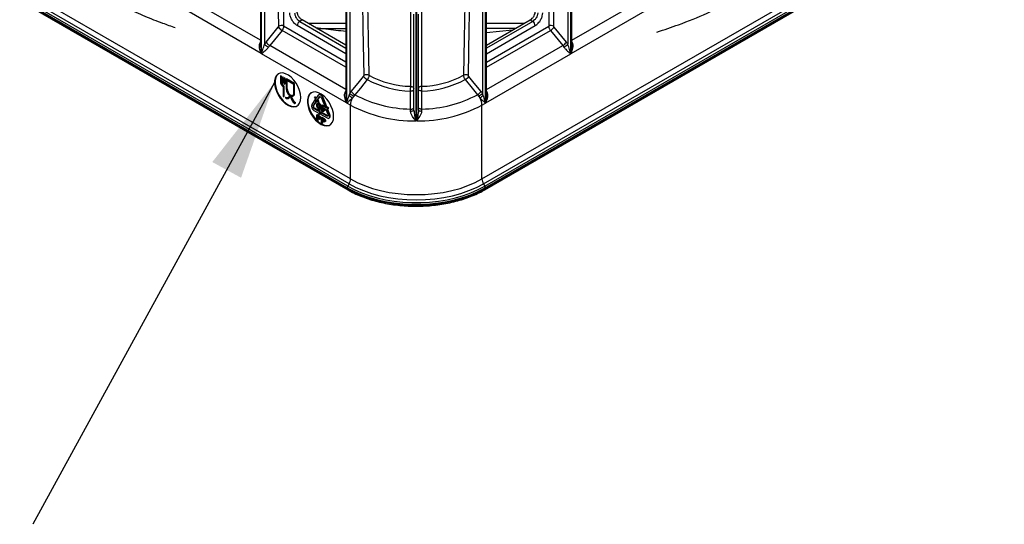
# Model space of a CAD drawing. Header units: millimetres. Extents: x 16 to 503, y 3 to 290.
# Tile 17 of 169: x 91 to 124, y 49 to 66. Entities that reach past the tile are written whole.
import ezdxf

# ---------------------------------------------------------------- set-up
doc = ezdxf.new("R2010")
doc.units = ezdxf.units.MM
doc.dimstyles.new('SLDDIMSTYLE0', dxfattribs={"dimtxt": 0.18, "dimasz": 3.302, "dimexe": 0, "dimexo": 0.0625, "dimgap": 0, "dimtad": 0, "dimtih": 1, "dimtoh": 1, "dimdec": 0, "dimrnd": 1e-09, "dimzin": 0, "dimdsep": 46, "dimtxsty": 'Standard', "dimsah": 1, "dimcen": 0.09, "dimadec": 0, "dimazin": 0, "dimtfac": 3.302, "dimtdec": 0, "dimtofl": 0, "dimtmove": 0, "dimatfit": 3, "dimfxl": 1, "dimfrac": 2, "dimtolj": 1, "dimtzin": 0, "dimarcsym": 0})

msp = doc.modelspace()

# ---------------------------------------------------------------- linework, layer by layer
at = {"color": 7, "linetype": 'Continuous', "lineweight": 25}
for p, q in [((101.93, 60.52), (84.742, 70.442)), ((101.978, 60.681), (84.789, 70.603)), ((106.329, 60.681), (123.517, 70.603)), ((106.377, 60.52), (123.565, 70.442)), ((101.869, 60.388), (84.681, 70.311)), ((101.869, 60.357), (84.681, 70.279)), ((101.885, 60.442), (84.697, 70.364)), ((84.697, 70.244), (101.885, 60.322)), ((106.422, 60.442), (123.61, 70.364)), ((106.422, 60.322), (123.61, 70.244)), ((106.438, 60.388), (123.626, 70.311)), ((106.438, 60.357), (123.626, 70.279)), ((99.003, 68.396), (99.003, 65.04)), ((99.024, 68.459), (99.024, 64.833)), ((99.035, 64.826), (99.035, 68.452)), ((99.133, 68.32), (99.133, 65.142)), ((99.602, 65.743), (99.559, 68.14)), ((108.705, 65.743), (108.748, 68.14)), ((109.174, 68.32), (109.174, 65.142)), ((109.271, 64.826), (109.271, 68.452)), ((109.283, 68.459), (109.283, 64.833)), ((109.303, 65.04), (109.303, 68.396)), ((99.723, 68.046), (99.764, 65.744)), ((108.584, 68.046), (108.542, 65.744)), ((99.003, 65.274), (96.479, 66.731)), ((101.826, 66.766), (101.826, 63.411)), ((101.847, 66.829), (101.847, 63.203)), ((101.858, 63.197), (101.858, 66.822)), ((101.956, 66.691), (101.956, 63.512)), ((106.351, 66.691), (106.351, 63.512)), ((106.448, 63.197), (106.448, 66.822)), ((106.46, 66.829), (106.46, 63.203)), ((106.48, 63.411), (106.48, 66.766)), ((109.303, 65.274), (111.827, 66.731)), ((99.024, 64.833), (96.212, 66.456)), ((104.145, 66.243), (104.145, 62.607)), ((104.161, 66.243), (104.161, 62.607)), ((109.283, 64.833), (112.094, 66.456)), ((100.376, 65.949), (100.296, 65.902)), ((100.296, 65.902), (101.826, 65.019)), ((101.826, 65.111), (100.376, 65.949)), ((104.076, 62.96), (104.076, 66.142)), ((104.23, 62.96), (104.23, 66.142)), ((106.48, 65.111), (107.931, 65.949)), ((108.011, 65.902), (106.48, 65.019)), ((107.931, 65.949), (108.011, 65.902)), ((99.181, 65.207), (99.588, 65.707)), ((99.71, 65.601), (99.302, 65.101)), ((101.826, 64.38), (99.71, 65.601)), ((101.826, 64.554), (99.764, 65.744)), ((101.826, 64.829), (100.214, 65.759)), ((101.826, 65.829), (100.584, 65.829)), ((100.861, 65.668), (101.826, 65.668)), ((107.723, 65.829), (106.48, 65.829)), ((106.48, 64.829), (108.092, 65.759)), ((106.48, 64.554), (108.542, 65.744)), ((107.445, 65.668), (106.48, 65.668)), ((107.337, 65.606), (106.48, 65.522)), ((106.48, 64.38), (108.597, 65.601)), ((108.597, 65.601), (109.004, 65.101)), ((109.126, 65.207), (108.719, 65.707)), ((98.993, 65.209), (99.003, 65.224)), ((98.993, 65.209), (99.003, 65.203)), ((109.314, 65.209), (109.303, 65.224)), ((109.314, 65.209), (109.303, 65.203)), ((101.826, 63.644), (99.302, 65.101)), ((106.48, 63.644), (109.004, 65.101)), ((101.847, 63.203), (99.035, 64.826)), ((106.46, 63.203), (109.271, 64.826)), ((99.657, 64.092), (99.673, 64.101)), ((99.657, 64.092), (99.657, 63.904)), ((99.674, 64.082), (99.657, 64.092)), ((99.691, 64.091), (99.673, 64.101)), ((99.674, 64.082), (99.691, 64.091)), ((99.674, 63.894), (99.674, 64.082)), ((99.674, 63.894), (99.691, 63.903)), ((99.691, 63.903), (99.691, 64.091)), ((99.719, 64.056), (99.735, 64.065)), ((99.719, 64.056), (99.719, 63.866)), ((99.737, 64.046), (99.719, 64.056)), ((99.753, 64.055), (99.735, 64.065)), ((99.737, 64.046), (99.753, 64.055)), ((99.737, 63.856), (99.737, 64.046)), ((99.753, 63.865), (99.753, 64.055)), ((99.777, 64.022), (99.794, 64.032)), ((99.777, 64.022), (99.777, 63.832)), ((99.795, 64.012), (99.777, 64.022)), ((99.811, 64.022), (99.794, 64.032)), ((99.795, 64.012), (99.811, 64.022)), ((99.795, 63.822), (99.795, 64.012)), ((99.811, 63.832), (99.811, 64.022)), ((99.846, 63.985), (99.862, 63.994)), ((99.846, 63.985), (99.846, 63.664)), ((100.112, 63.831), (99.846, 63.985)), ((100.128, 63.841), (99.862, 63.994)), ((99.863, 63.955), (100.094, 63.821)), ((99.863, 63.654), (99.863, 63.955)), ((99.879, 63.664), (99.879, 63.945)), ((99.719, 63.866), (99.737, 63.856)), ((99.737, 63.856), (99.753, 63.865)), ((99.746, 63.732), (99.746, 63.418)), ((99.763, 63.741), (99.779, 63.75)), ((99.763, 63.408), (99.763, 63.741)), ((99.777, 63.832), (99.795, 63.822)), ((99.779, 63.418), (99.779, 63.75)), ((99.795, 63.822), (99.811, 63.832)), ((99.863, 63.654), (99.879, 63.664)), ((100.094, 63.821), (100.094, 63.521)), ((100.112, 63.831), (100.128, 63.841)), ((100.112, 63.511), (100.112, 63.831)), ((100.128, 63.52), (100.128, 63.841)), ((101.816, 63.579), (101.826, 63.595)), ((101.826, 63.573), (101.816, 63.579)), ((106.491, 63.579), (106.48, 63.595)), ((106.48, 63.573), (106.491, 63.579)), ((99.746, 63.418), (99.763, 63.408)), ((99.763, 63.408), (99.779, 63.418)), ((99.823, 63.383), (99.822, 63.364)), ((99.823, 63.383), (99.839, 63.393)), ((99.925, 63.351), (99.941, 63.361)), ((99.949, 63.455), (99.949, 63.452)), ((99.966, 63.462), (99.982, 63.472)), ((99.966, 63.442), (99.966, 63.462)), ((99.966, 63.442), (99.982, 63.452)), ((99.982, 63.452), (99.982, 63.472)), ((99.991, 63.448), (100.008, 63.457)), ((99.991, 63.448), (99.991, 63.428)), ((100.009, 63.418), (100.009, 63.421)), ((100.009, 63.418), (100.012, 63.42)), ((100.073, 63.425), (100.089, 63.434)), ((100.112, 63.511), (100.128, 63.52)), ((100.801, 63.302), (100.692, 63.147)), ((100.754, 63.1), (100.863, 63.255)), ((100.787, 63.397), (100.804, 63.407)), ((100.787, 63.397), (100.831, 63.285)), ((100.83, 63.344), (100.787, 63.397)), ((100.801, 63.302), (100.817, 63.312)), ((100.846, 63.245), (100.801, 63.302)), ((100.841, 63.36), (100.804, 63.407)), ((100.824, 63.303), (100.817, 63.312)), ((100.91, 63.457), (100.83, 63.344)), ((100.831, 63.285), (100.919, 63.234)), ((100.863, 63.255), (100.845, 63.276)), ((100.846, 63.245), (100.863, 63.255)), ((100.876, 63.287), (100.955, 63.4)), ((100.876, 63.287), (100.892, 63.297)), ((100.919, 63.234), (100.876, 63.287)), ((100.892, 63.297), (100.97, 63.408)), ((100.935, 63.243), (100.892, 63.297)), ((100.94, 63.479), (100.924, 63.47)), ((100.955, 63.4), (100.968, 63.408)), ((101.016, 63.365), (101.125, 63.085)), ((101.061, 63.369), (101.078, 63.379)), ((101.17, 63.089), (101.061, 63.369)), ((101.186, 63.098), (101.078, 63.379)), ((101.932, 63.442), (101.956, 63.512)), ((102.088, 63.422), (102.037, 63.358)), ((102.125, 63.472), (102.088, 63.422)), ((106.181, 63.472), (106.218, 63.422)), ((106.218, 63.422), (106.269, 63.358)), ((106.374, 63.442), (106.351, 63.512)), ((100.135, 63.203), (100.151, 63.213)), ((100.135, 63.183), (100.135, 63.203)), ((100.135, 63.183), (100.152, 63.192)), ((100.152, 63.192), (100.151, 63.213)), ((100.738, 63.091), (100.846, 63.245)), ((100.738, 63.091), (100.754, 63.1)), ((100.768, 63.013), (100.784, 63.022)), ((100.926, 62.921), (100.768, 63.013)), ((100.768, 62.952), (100.926, 62.86)), ((100.926, 62.94), (100.784, 63.022)), ((100.881, 63.117), (100.897, 63.126)), ((100.903, 63.206), (100.887, 63.197)), ((100.903, 63.174), (100.897, 63.126)), ((100.919, 63.234), (100.935, 63.243)), ((100.921, 63.193), (100.937, 63.202)), ((100.921, 63.014), (100.938, 63.023)), ((100.926, 62.978), (100.943, 62.988)), ((100.926, 62.978), (100.926, 62.921)), ((100.97, 62.865), (100.926, 62.978)), ((100.938, 63.023), (100.951, 63.019)), ((100.985, 62.878), (100.943, 62.988)), ((100.956, 62.992), (100.972, 63.001)), ((100.977, 63.061), (100.993, 63.071)), ((100.994, 63.006), (101.01, 63.015)), ((100.994, 63.006), (101.008, 62.997)), ((101.008, 62.997), (101.025, 63.007)), ((101.01, 63.015), (101.025, 63.007)), ((101.011, 63.042), (101.027, 63.127)), ((101.027, 63.127), (101.044, 63.136)), ((101.027, 63.127), (101.094, 63.088)), ((101.039, 63.101), (101.03, 63.056)), ((101.03, 63.056), (101.046, 63.066)), ((101.094, 63.069), (101.039, 63.101)), ((101.044, 63.136), (101.111, 63.097)), ((101.044, 62.943), (101.061, 62.952)), ((101.052, 63.093), (101.046, 63.066)), ((101.049, 63.049), (101.065, 63.058)), ((101.084, 62.919), (101.1, 62.928)), ((101.094, 63.088), (101.111, 63.097)), ((101.094, 63.088), (101.094, 63.069)), ((101.094, 63.069), (101.111, 63.078)), ((101.101, 62.958), (101.117, 62.967)), ((101.111, 63.097), (101.111, 63.078)), ((101.155, 63.067), (101.111, 63.005)), ((101.111, 63.005), (101.154, 63.009)), ((101.125, 63.085), (101.17, 63.089)), ((101.154, 63.009), (101.233, 62.805)), ((101.155, 63.067), (101.171, 63.077)), ((101.242, 63.017), (101.155, 63.067)), ((101.17, 63.089), (101.186, 63.098)), ((101.259, 63.026), (101.171, 63.077)), ((101.2, 63.013), (101.242, 63.017)), ((101.279, 62.809), (101.2, 63.013)), ((101.295, 62.818), (101.219, 63.015)), ((101.242, 63.017), (101.259, 63.026)), ((101.978, 63.128), (101.858, 63.197)), ((101.978, 60.681), (101.978, 63.128)), ((103.966, 62.931), (103.965, 62.994)), ((104.341, 62.931), (104.342, 62.994)), ((106.329, 63.128), (106.448, 63.197)), ((106.329, 60.681), (106.329, 63.128)), ((100.865, 62.802), (100.881, 62.811)), ((100.865, 62.802), (100.902, 62.781)), ((100.865, 62.613), (100.865, 62.802)), ((100.884, 62.602), (100.865, 62.613)), ((100.881, 62.811), (100.918, 62.79)), ((100.916, 62.753), (100.884, 62.772)), ((100.884, 62.772), (100.884, 62.709)), ((100.884, 62.709), (100.9, 62.718)), ((100.884, 62.709), (100.915, 62.69)), ((100.897, 62.682), (100.884, 62.689)), ((100.884, 62.689), (100.884, 62.602)), ((100.884, 62.602), (100.9, 62.612)), ((100.9, 62.762), (100.9, 62.718)), ((100.9, 62.718), (100.931, 62.7)), ((100.9, 62.68), (100.9, 62.612)), ((100.902, 62.781), (100.918, 62.79)), ((100.915, 62.69), (100.931, 62.7)), ((100.926, 62.803), (100.97, 62.865)), ((100.926, 62.86), (100.926, 62.803)), ((100.926, 62.803), (100.943, 62.813)), ((100.931, 62.7), (100.956, 62.689)), ((100.943, 62.813), (100.985, 62.873)), ((100.944, 62.753), (100.96, 62.763)), ((100.969, 62.659), (100.986, 62.668)), ((100.97, 62.865), (100.985, 62.874)), ((100.98, 62.685), (100.996, 62.694)), ((100.985, 62.887), (101.002, 62.896)), ((100.985, 62.887), (100.985, 62.826)), ((101.203, 62.762), (100.985, 62.887)), ((100.985, 62.826), (101.203, 62.701)), ((101.219, 62.771), (101.002, 62.896)), ((101.018, 62.714), (101.034, 62.723)), ((101.018, 62.714), (101.054, 62.692)), ((101.018, 62.525), (101.018, 62.714)), ((101.034, 62.723), (101.071, 62.702)), ((101.069, 62.665), (101.036, 62.683)), ((101.036, 62.683), (101.036, 62.621)), ((101.036, 62.621), (101.053, 62.63)), ((101.036, 62.621), (101.068, 62.602)), ((101.05, 62.594), (101.036, 62.601)), ((101.036, 62.601), (101.036, 62.514)), ((101.053, 62.674), (101.053, 62.63)), ((101.053, 62.63), (101.084, 62.612)), ((101.054, 62.692), (101.071, 62.702)), ((101.068, 62.602), (101.084, 62.612)), ((101.084, 62.612), (101.109, 62.601)), ((101.097, 62.665), (101.113, 62.674)), ((101.133, 62.597), (101.149, 62.606)), ((101.203, 62.762), (101.219, 62.771)), ((101.265, 62.695), (101.281, 62.704)), ((101.279, 62.809), (101.295, 62.818)), ((101.036, 62.514), (101.018, 62.525)), ((101.036, 62.514), (101.053, 62.524)), ((101.053, 62.592), (101.053, 62.524)), ((101.122, 62.57), (101.138, 62.58)), ((101.869, 60.357), (101.869, 60.388)), ((101.93, 60.52), (101.885, 60.442)), ((106.377, 60.52), (106.422, 60.442)), ((106.438, 60.357), (106.438, 60.388))]:
    msp.add_line(p, q, dxfattribs=at)
at = {"color": 7, "linetype": 'Continuous', "lineweight": 25, "flags": 128}
for points in [[(102.425, 64.113), (102.397, 65.67), (102.381, 66.548)], [(105.882, 64.113), (105.91, 65.67), (105.925, 66.547)], [(102.544, 66.484), (102.565, 65.339), (102.586, 64.115)], [(103.97, 63.749), (103.97, 65.3), (103.97, 66.224)], [(104.336, 63.749), (104.336, 65.3), (104.336, 66.223)], [(105.763, 66.486), (105.742, 65.339), (105.72, 64.115)], [(100.332, 63.38), (100.322, 63.493), (100.292, 63.614), (100.243, 63.735), (100.179, 63.851), (100.101, 63.957), (100.013, 64.048), (99.921, 64.119), (99.827, 64.167), (99.736, 64.191), (99.653, 64.188), (99.581, 64.159), (99.524, 64.105), (99.485, 64.029), (99.464, 63.935), (99.464, 63.826), (99.485, 63.708), (99.524, 63.587), (99.581, 63.468), (99.653, 63.356), (99.736, 63.257), (99.827, 63.175), (99.921, 63.115), (100.013, 63.079), (100.101, 63.069), (100.179, 63.085), (100.243, 63.127), (100.292, 63.192), (100.322, 63.277), (100.332, 63.38)], [(99.618, 64.177), (99.598, 64.166), (99.542, 64.113), (99.502, 64.037), (99.482, 63.943), (99.482, 63.835), (99.502, 63.717), (99.542, 63.596), (99.598, 63.477), (99.67, 63.366), (99.753, 63.268), (99.843, 63.186), (99.937, 63.126), (100.029, 63.091), (100.116, 63.08), (100.194, 63.096), (100.231, 63.116)], [(102.004, 63.577), (102.232, 63.857), (102.411, 64.077)], [(102.532, 63.972), (102.304, 63.692), (102.125, 63.472)], [(105.774, 63.972), (106.002, 63.692), (106.181, 63.472)], [(106.303, 63.577), (106.075, 63.857), (105.895, 64.077)], [(103.966, 63.594), (103.987, 63.595), (104.008, 63.598), (104.027, 63.603), (104.044, 63.609), (104.058, 63.616), (104.068, 63.624), (104.074, 63.633), (104.076, 63.642)], [(103.97, 63.749), (103.991, 63.747), (104.012, 63.743), (104.03, 63.736), (104.046, 63.728), (104.059, 63.717), (104.068, 63.706), (104.074, 63.694), (104.076, 63.681)], [(104.336, 63.749), (104.315, 63.747), (104.295, 63.743), (104.277, 63.736), (104.261, 63.728), (104.248, 63.717), (104.238, 63.706), (104.232, 63.694), (104.23, 63.681)], [(104.341, 63.594), (104.319, 63.595), (104.298, 63.598), (104.279, 63.603), (104.262, 63.609), (104.249, 63.616), (104.239, 63.624), (104.232, 63.633), (104.23, 63.642)], [(99.822, 63.364), (99.85, 63.35), (99.877, 63.343), (99.902, 63.343), (99.924, 63.351), (99.942, 63.365), (99.955, 63.386), (99.963, 63.412), (99.966, 63.442)], [(99.949, 63.452), (99.946, 63.425), (99.939, 63.403), (99.927, 63.385), (99.912, 63.372), (99.892, 63.366), (99.871, 63.365), (99.847, 63.371), (99.823, 63.383)], [(100.094, 63.521), (100.092, 63.498), (100.087, 63.478), (100.077, 63.461), (100.065, 63.449), (100.049, 63.441), (100.032, 63.438), (100.012, 63.441), (99.991, 63.448)], [(100.009, 63.421), (100.03, 63.416), (100.05, 63.417), (100.067, 63.422), (100.083, 63.432), (100.095, 63.446), (100.104, 63.465), (100.11, 63.486), (100.112, 63.511)], [(101.42, 62.752), (101.41, 62.865), (101.38, 62.986), (101.331, 63.107), (101.267, 63.223), (101.189, 63.329), (101.101, 63.42), (101.008, 63.491), (100.914, 63.539), (100.824, 63.562), (100.741, 63.56), (100.669, 63.531), (100.612, 63.477), (100.573, 63.401), (100.552, 63.307), (100.552, 63.198), (100.573, 63.08), (100.612, 62.959), (100.669, 62.84), (100.741, 62.728), (100.824, 62.629), (100.914, 62.547), (101.008, 62.487), (101.101, 62.451), (101.189, 62.441), (101.267, 62.457), (101.331, 62.499), (101.38, 62.564), (101.41, 62.649), (101.42, 62.752)], [(100.706, 63.549), (100.686, 63.538), (100.63, 63.485), (100.59, 63.409), (100.57, 63.315), (100.57, 63.207), (100.59, 63.089), (100.63, 62.968), (100.686, 62.849), (100.758, 62.738), (100.841, 62.64), (100.931, 62.558), (101.025, 62.498), (101.117, 62.463), (101.204, 62.452), (101.282, 62.468), (101.319, 62.488)], [(101.061, 63.369), (101.047, 63.398), (101.029, 63.425), (101.008, 63.447), (100.985, 63.464), (100.963, 63.473), (100.942, 63.475), (100.924, 63.47), (100.91, 63.457)], [(101.078, 63.379), (101.064, 63.408), (101.046, 63.434), (101.024, 63.456), (101.002, 63.473), (100.979, 63.483), (100.958, 63.485), (100.94, 63.479)], [(100.955, 63.4), (100.961, 63.405), (100.968, 63.408), (100.976, 63.407), (100.985, 63.403), (100.995, 63.396), (101.003, 63.387), (101.01, 63.377), (101.016, 63.365)], [(103.965, 62.994), (103.987, 62.995), (104.008, 62.998), (104.027, 63.003), (104.044, 63.009), (104.058, 63.016), (104.068, 63.024), (104.074, 63.033), (104.076, 63.042)], [(104.342, 62.994), (104.32, 62.995), (104.299, 62.998), (104.28, 63.003), (104.263, 63.009), (104.249, 63.016), (104.239, 63.024), (104.232, 63.033), (104.23, 63.042)], [(101.203, 62.701), (101.226, 62.691), (101.247, 62.689), (101.265, 62.695), (101.279, 62.708), (101.288, 62.727), (101.29, 62.751), (101.288, 62.779), (101.279, 62.809)], [(101.233, 62.805), (101.237, 62.793), (101.238, 62.782), (101.237, 62.772), (101.233, 62.764), (101.228, 62.759), (101.22, 62.757), (101.212, 62.758), (101.203, 62.762)], [(101.234, 62.766), (101.228, 62.767), (101.219, 62.771)], [(101.281, 62.704), (101.281, 62.704), (101.295, 62.717), (101.304, 62.736), (101.307, 62.761), (101.304, 62.789), (101.295, 62.818)], [(101.978, 60.681), (102.201, 60.564), (102.444, 60.46), (102.703, 60.37), (102.976, 60.296), (103.26, 60.237), (103.553, 60.195), (103.852, 60.169), (104.153, 60.161), (104.455, 60.169), (104.754, 60.195), (105.046, 60.237), (105.331, 60.296), (105.604, 60.37), (105.863, 60.46), (106.105, 60.564), (106.329, 60.681)], [(101.869, 60.388), (102.089, 60.272), (102.327, 60.168), (102.581, 60.078), (102.848, 60.001), (103.127, 59.939), (103.414, 59.892), (103.707, 59.86), (104.004, 59.844), (104.302, 59.844), (104.6, 59.86), (104.893, 59.892), (105.18, 59.939), (105.458, 60.001), (105.725, 60.078), (105.979, 60.168), (106.217, 60.272), (106.438, 60.388)], [(101.869, 60.357), (102.089, 60.241), (102.327, 60.137), (102.581, 60.046), (102.848, 59.97), (103.127, 59.907), (103.414, 59.86), (103.707, 59.829), (104.004, 59.813), (104.302, 59.813), (104.6, 59.829), (104.893, 59.86), (105.18, 59.907), (105.458, 59.97), (105.725, 60.046), (105.979, 60.137), (106.217, 60.241), (106.438, 60.357)], [(101.885, 60.442), (102.104, 60.327), (102.34, 60.224), (102.592, 60.134), (102.857, 60.057), (103.134, 59.995), (103.419, 59.949), (103.71, 59.917), (104.005, 59.901), (104.301, 59.901), (104.596, 59.917), (104.888, 59.949), (105.173, 59.995), (105.449, 60.057), (105.714, 60.134), (105.966, 60.224), (106.203, 60.327), (106.422, 60.442)], [(101.93, 60.52), (102.158, 60.4), (102.406, 60.294), (102.671, 60.203), (102.95, 60.126), (103.24, 60.066), (103.54, 60.023), (103.845, 59.997), (104.153, 59.988), (104.461, 59.997), (104.767, 60.023), (105.066, 60.066), (105.357, 60.126), (105.636, 60.203), (105.9, 60.294), (106.148, 60.4), (106.377, 60.52)]]:
    msp.add_lwpolyline(points, dxfattribs=at)
at = {"color": 7, "linetype": 'Continuous', "lineweight": 25}
for centre, radius, start, end in [((100.391, 65.753), 0.177, 122.5459, 178.1259), ((107.916, 65.753), 0.177, 1.8741, 57.4541), ((99.939, 65.989), 0.45, 218.7559, 239.3579), ((99.684, 65.589), 0.175, 62.7907, 118.2634), ((108.622, 65.589), 0.175, 61.7366, 117.2093), ((108.367, 65.989), 0.45, 300.6421, 321.2441), ((99.532, 65.489), 0.45, 218.7559, 239.3579), ((108.775, 65.489), 0.45, 300.6421, 321.2441), ((99.872, 66.082), 1.196, 231.8362, 239.5312), ((108.435, 66.082), 1.196, 300.4688, 308.1638), ((99.891, 63.916), 0.234, 182.8992, 231.6547), ((99.883, 63.912), 0.192, 182.6048, 237.4038), ((102.762, 64.359), 0.45, 218.7517, 239.3028), ((102.507, 63.959), 0.175, 63.1295, 118.2362), ((104.059, 66.854), 3.262, 242.0839, 268.3511), ((104.062, 66.901), 3.153, 242.0879, 268.3277), ((104.244, 66.901), 3.153, 271.6723, 297.9121), ((104.247, 66.854), 3.262, 271.6489, 297.9161), ((105.799, 63.959), 0.175, 61.7638, 116.8705), ((105.544, 64.359), 0.45, 300.6972, 321.2483), ((99.866, 63.903), 0.192, 182.6048, 237.4038), ((100.14, 63.679), 0.295, 182.9326, 229.5294), ((100.117, 63.667), 0.255, 182.8358, 233.5484), ((100.134, 63.676), 0.255, 182.8358, 233.5484), ((102.355, 63.859), 0.45, 218.7537, 239.3237), ((105.952, 63.859), 0.45, 300.6763, 321.2463), ((99.895, 63.468), 0.0937, 233.4616, 286.0764), ((99.884, 63.442), 0.0993, 305.589, 5.7232), ((100.294, 63.441), 0.303, 182.5182, 238.446), ((100.045, 63.526), 0.0779, 241.7228, 287.6784), ((100.274, 63.429), 0.265, 182.5182, 238.446), ((100.292, 63.44), 0.267, 184.9728, 238.31), ((100.033, 63.511), 0.095, 305.8489, 5.4633), ((101.721, 63.072), 0.427, 42.19, 60.3529), ((102.695, 64.453), 1.197, 231.8425, 239.5163), ((102.511, 63.113), 0.534, 152.6338, 178.3962), ((104.043, 67.077), 4.083, 241.9894, 268.9057), ((104.264, 67.077), 4.083, 271.0943, 298.0106), ((105.611, 64.453), 1.197, 300.4837, 308.1575), ((106.585, 63.072), 0.427, 119.6471, 137.81), ((105.795, 63.113), 0.534, 1.6038, 27.3662), ((100.847, 63.095), 0.163, 161.2216, 241.1898), ((100.799, 63.07), 0.0653, 161.2216, 241.1898), ((100.816, 63.079), 0.0653, 161.2216, 241.1898), ((104.063, 67.043), 4.436, 241.9519, 271.0582), ((103.991, 63.06), 0.132, 259.1183, 310.6503), ((104.243, 67.043), 4.436, 268.9418, 298.0481), ((104.316, 63.06), 0.132, 229.3497, 280.8817), ((101.645, 60.692), 0.333, 328.8563, 358.0435), ((106.662, 60.692), 0.333, 181.9565, 211.1437), ((101.98, 60.385), 0.111, 148.8563, 178.0435), ((101.907, 60.353), 0.0387, 174.3804, 234.2929), ((106.327, 60.385), 0.111, 1.9565, 31.1437), ((106.399, 60.353), 0.0387, 305.7071, 5.6196)]:
    msp.add_arc(centre, radius, start, end, dxfattribs=at)
for points, knots in [([(90.28, 69.283), (90.283, 69.28), (90.374, 69.174), (90.565, 68.989), (90.824, 68.741), (91.046, 68.543), (91.234, 68.383), (91.414, 68.236), (91.616, 68.077), (91.86, 67.894), (92.152, 67.686), (92.494, 67.458), (92.888, 67.212), (93.374, 66.929), (93.936, 66.632), (94.554, 66.337), (95.156, 66.077), (95.692, 65.864), (96.034, 65.744), (96.176, 65.695)], [0, 0, 0, 0, 0.002075, 0.069503, 0.126491, 0.17295, 0.208894, 0.241001, 0.280165, 0.326405, 0.379717, 0.440094, 0.50753, 0.581089, 0.679648, 0.772656, 0.860122, 0.942053, 1, 1, 1, 1]), ([(112.123, 65.546), (112.364, 65.626), (112.937, 65.817), (113.804, 66.168), (114.4, 66.457), (114.702, 66.604)], [0, 0, 0, 0, 0.263072, 0.626807, 1, 1, 1, 1]), ([(100.128, 66.182), (100.129, 66.167), (100.132, 66.137), (100.148, 66.083), (100.173, 66.031), (100.205, 65.984), (100.243, 65.939), (100.275, 65.917), (100.296, 65.902)], [0, 0, 0, 0, 0.155128, 0.290349, 0.500237, 0.630595, 0.757525, 1, 1, 1, 1]), ([(100.376, 65.949), (100.353, 65.965), (100.304, 66), (100.249, 66.082), (100.216, 66.163), (100.211, 66.208), (100.209, 66.229)], [0, 0, 0, 0, 0.270236, 0.562396, 0.789716, 1, 1, 1, 1]), ([(107.931, 65.949), (107.954, 65.965), (108.002, 66), (108.058, 66.082), (108.091, 66.163), (108.095, 66.208), (108.097, 66.229)], [0, 0, 0, 0, 0.270236, 0.562396, 0.789716, 1, 1, 1, 1]), ([(108.179, 66.182), (108.177, 66.167), (108.175, 66.137), (108.159, 66.083), (108.134, 66.031), (108.102, 65.984), (108.063, 65.939), (108.031, 65.917), (108.011, 65.902)], [0, 0, 0, 0, 0.155132, 0.290355, 0.500237, 0.630598, 0.757529, 1, 1, 1, 1]), ([(100.214, 65.759), (100.18, 65.784), (100.107, 65.836), (100.024, 65.959), (99.974, 66.081), (99.968, 66.148), (99.965, 66.18)], [0, 0, 0, 0, 0.270236, 0.5623964, 0.7897158, 1, 1, 1, 1]), ([(108.092, 65.759), (108.127, 65.784), (108.199, 65.836), (108.283, 65.959), (108.332, 66.081), (108.339, 66.148), (108.342, 66.18)], [0, 0, 0, 0, 0.270236, 0.5623964, 0.7897158, 1, 1, 1, 1]), ([(99.588, 65.707), (99.59, 65.71), (99.595, 65.716), (99.6, 65.729), (99.601, 65.737), (99.602, 65.743)], [0, 0, 0, 0, 0.276396, 0.562778, 1, 1, 1, 1]), ([(101.826, 65.569), (101.605, 65.589), (101.268, 65.62), (100.939, 65.671), (100.826, 65.689)], [0, 0, 0, 0, 0.6579219, 1, 1, 1, 1]), ([(108.719, 65.707), (108.716, 65.71), (108.712, 65.716), (108.706, 65.729), (108.705, 65.737), (108.705, 65.743)], [0, 0, 0, 0, 0.276396, 0.562778, 1, 1, 1, 1]), ([(99.024, 64.833), (98.998, 64.894), (98.961, 64.985), (98.957, 65.102), (98.97, 65.166), (98.985, 65.195), (98.993, 65.209)], [0, 0, 0, 0, 0.498555, 0.748535, 0.882296, 1, 1, 1, 1]), ([(99.133, 65.142), (99.141, 65.154), (99.157, 65.177), (99.173, 65.197), (99.181, 65.207)], [0, 0, 0, 0, 0.559999, 1, 1, 1, 1]), ([(109.174, 65.142), (109.165, 65.154), (109.15, 65.177), (109.133, 65.197), (109.126, 65.207)], [0, 0, 0, 0, 0.559999, 1, 1, 1, 1]), ([(109.283, 64.833), (109.308, 64.894), (109.346, 64.985), (109.349, 65.102), (109.337, 65.166), (109.321, 65.195), (109.314, 65.209)], [0, 0, 0, 0, 0.498555, 0.748535, 0.882299, 1, 1, 1, 1]), ([(99.006, 65.04), (99.005, 65.032), (98.997, 64.961), (99.011, 64.893), (99.024, 64.833)], [0, 0, 0, 0, 0.110439, 1, 1, 1, 1]), ([(99.035, 64.826), (99.048, 64.874), (99.072, 64.969), (99.113, 65.084), (99.133, 65.142)], [0, 0, 0, 0, 0.500616, 1, 1, 1, 1]), ([(99.265, 65.051), (99.256, 65.039), (99.237, 65.012), (99.193, 64.965), (99.117, 64.895), (99.068, 64.854), (99.035, 64.826)], [0, 0, 0, 0, 0.117702, 0.251468, 0.501452, 1, 1, 1, 1]), ([(99.302, 65.101), (99.295, 65.092), (99.282, 65.076), (99.271, 65.059), (99.265, 65.051)], [0, 0, 0, 0, 0.560001, 1, 1, 1, 1]), ([(109.004, 65.101), (109.011, 65.092), (109.024, 65.076), (109.036, 65.059), (109.041, 65.051)], [0, 0, 0, 0, 0.5600012, 1, 1, 1, 1]), ([(109.041, 65.051), (109.05, 65.039), (109.07, 65.012), (109.113, 64.965), (109.189, 64.895), (109.238, 64.854), (109.271, 64.826)], [0, 0, 0, 0, 0.117706, 0.2514683, 0.5014523, 1, 1, 1, 1]), ([(109.271, 64.826), (109.259, 64.874), (109.234, 64.969), (109.194, 65.084), (109.174, 65.142)], [0, 0, 0, 0, 0.500616, 1, 1, 1, 1]), ([(109.3, 65.04), (109.301, 65.032), (109.309, 64.961), (109.295, 64.893), (109.283, 64.833)], [0, 0, 0, 0, 0.110439, 1, 1, 1, 1]), ([(102.411, 64.077), (102.413, 64.08), (102.418, 64.087), (102.423, 64.099), (102.424, 64.108), (102.425, 64.113)], [0, 0, 0, 0, 0.280518, 0.561533, 1, 1, 1, 1]), ([(102.586, 64.115), (102.586, 64.104), (102.585, 64.083), (102.575, 64.046), (102.558, 64.007), (102.541, 63.984), (102.532, 63.972)], [0, 0, 0, 0, 0.230406, 0.472756, 0.729292, 1, 1, 1, 1]), ([(105.72, 64.115), (105.721, 64.104), (105.722, 64.081), (105.733, 64.043), (105.75, 64.006), (105.766, 63.984), (105.774, 63.972)], [0, 0, 0, 0, 0.247081, 0.500108, 0.738065, 1, 1, 1, 1]), ([(105.895, 64.077), (105.893, 64.08), (105.889, 64.087), (105.883, 64.099), (105.882, 64.108), (105.882, 64.113)], [0, 0, 0, 0, 0.280518, 0.561533, 1, 1, 1, 1]), ([(101.847, 63.203), (101.821, 63.264), (101.784, 63.356), (101.78, 63.472), (101.793, 63.537), (101.808, 63.565), (101.816, 63.579)], [0, 0, 0, 0, 0.498555, 0.748535, 0.882296, 1, 1, 1, 1]), ([(101.956, 63.512), (101.964, 63.525), (101.98, 63.547), (101.996, 63.568), (102.004, 63.577)], [0, 0, 0, 0, 0.559901, 1, 1, 1, 1]), ([(103.965, 62.994), (103.965, 63.106), (103.965, 63.306), (103.965, 63.506), (103.966, 63.594)], [0, 0, 0, 0, 0.56, 1, 1, 1, 1]), ([(103.966, 63.594), (103.966, 63.607), (103.968, 63.633), (103.969, 63.675), (103.97, 63.715), (103.97, 63.738), (103.97, 63.749)], [0, 0, 0, 0, 0.2621989, 0.5003687, 0.753112, 1, 1, 1, 1]), ([(104.341, 63.594), (104.34, 63.608), (104.339, 63.635), (104.337, 63.678), (104.336, 63.717), (104.336, 63.739), (104.336, 63.749)], [0, 0, 0, 0, 0.270725, 0.527259, 0.769592, 1, 1, 1, 1]), ([(104.342, 62.994), (104.342, 63.106), (104.341, 63.306), (104.341, 63.506), (104.341, 63.594)], [0, 0, 0, 0, 0.56, 1, 1, 1, 1]), ([(106.351, 63.512), (106.342, 63.525), (106.327, 63.547), (106.31, 63.568), (106.303, 63.577)], [0, 0, 0, 0, 0.559901, 1, 1, 1, 1]), ([(106.46, 63.203), (106.485, 63.264), (106.523, 63.356), (106.526, 63.472), (106.514, 63.537), (106.498, 63.565), (106.491, 63.579)], [0, 0, 0, 0, 0.498555, 0.748535, 0.882299, 1, 1, 1, 1]), ([(101.829, 63.41), (101.828, 63.402), (101.82, 63.331), (101.834, 63.264), (101.847, 63.203)], [0, 0, 0, 0, 0.1104386, 1, 1, 1, 1]), ([(101.858, 63.197), (101.865, 63.223), (101.878, 63.276), (101.903, 63.357), (101.923, 63.415), (101.932, 63.442)], [0, 0, 0, 0, 0.340981, 0.690984, 1, 1, 1, 1]), ([(102.037, 63.358), (102.022, 63.343), (101.988, 63.308), (101.923, 63.252), (101.883, 63.218), (101.858, 63.197)], [0, 0, 0, 0, 0.22515, 0.500597, 1, 1, 1, 1]), ([(106.269, 63.358), (106.285, 63.343), (106.319, 63.308), (106.384, 63.252), (106.423, 63.218), (106.448, 63.197)], [0, 0, 0, 0, 0.225155, 0.500597, 1, 1, 1, 1]), ([(106.448, 63.197), (106.442, 63.223), (106.429, 63.276), (106.404, 63.357), (106.384, 63.415), (106.374, 63.442)], [0, 0, 0, 0, 0.340992, 0.690987, 1, 1, 1, 1]), ([(106.477, 63.41), (106.478, 63.402), (106.486, 63.331), (106.472, 63.264), (106.46, 63.203)], [0, 0, 0, 0, 0.1104386, 1, 1, 1, 1]), ([(100.866, 63.125), (100.867, 63.148), (100.868, 63.175), (100.883, 63.195), (100.893, 63.2), (100.906, 63.2), (100.916, 63.195), (100.921, 63.193)], [0, 0, 0, 0, 0.498702, 0.624177, 0.749467, 0.874745, 1, 1, 1, 1]), ([(100.921, 62.995), (100.916, 62.998), (100.906, 63.005), (100.889, 63.024), (100.868, 63.068), (100.867, 63.103), (100.866, 63.125)], [0, 0, 0, 0, 0.125551, 0.25109, 0.50025, 1, 1, 1, 1]), ([(100.921, 63.173), (100.918, 63.175), (100.91, 63.179), (100.9, 63.178), (100.892, 63.173), (100.881, 63.156), (100.881, 63.134), (100.881, 63.117)], [0, 0, 0, 0, 0.125139, 0.250418, 0.375519, 0.500847, 1, 1, 1, 1]), ([(100.881, 63.117), (100.881, 63.099), (100.881, 63.073), (100.897, 63.038), (100.91, 63.022), (100.918, 63.017), (100.921, 63.014)], [0, 0, 0, 0, 0.500291, 0.749086, 0.874606, 1, 1, 1, 1]), ([(100.897, 63.126), (100.897, 63.109), (100.897, 63.082), (100.913, 63.048), (100.926, 63.031), (100.934, 63.026), (100.938, 63.023)], [0, 0, 0, 0, 0.500291, 0.749086, 0.874606, 1, 1, 1, 1]), ([(100.904, 63.205), (100.906, 63.207), (100.911, 63.21), (100.923, 63.209), (100.932, 63.205), (100.937, 63.202)], [0, 0, 0, 0, 0.237697, 0.618884, 1, 1, 1, 1]), ([(100.921, 63.193), (100.926, 63.19), (100.935, 63.183), (100.953, 63.163), (100.975, 63.119), (100.976, 63.085), (100.977, 63.061)], [0, 0, 0, 0, 0.1256, 0.251197, 0.500581, 1, 1, 1, 1]), ([(100.962, 63.07), (100.962, 63.088), (100.961, 63.114), (100.946, 63.149), (100.932, 63.166), (100.925, 63.171), (100.921, 63.173)], [0, 0, 0, 0, 0.5000715, 0.7490206, 0.8745985, 1, 1, 1, 1]), ([(100.977, 63.061), (100.976, 63.039), (100.975, 63.006), (100.953, 62.988), (100.935, 62.988), (100.926, 62.993), (100.921, 62.995)], [0, 0, 0, 0, 0.499407, 0.748743, 0.874372, 1, 1, 1, 1]), ([(100.921, 63.014), (100.926, 63.012), (100.935, 63.008), (100.948, 63.011), (100.953, 63.02), (100.956, 63.026)], [0, 0, 0, 0, 0.2802572, 0.5607811, 1, 1, 1, 1]), ([(100.937, 63.202), (100.942, 63.199), (100.951, 63.193), (100.969, 63.173), (100.991, 63.129), (100.992, 63.094), (100.993, 63.071)], [0, 0, 0, 0, 0.1256, 0.251197, 0.500581, 1, 1, 1, 1]), ([(100.956, 63.026), (100.958, 63.034), (100.962, 63.047), (100.962, 63.063), (100.962, 63.07)], [0, 0, 0, 0, 0.559599, 1, 1, 1, 1]), ([(100.993, 63.071), (100.993, 63.047), (100.993, 63.017), (100.975, 63.006), (100.971, 63.003)], [0, 0, 0, 0, 0.752637, 1, 1, 1, 1]), ([(101.044, 62.924), (101.037, 62.929), (101.023, 62.939), (101.007, 62.962), (100.997, 62.985), (100.995, 62.999), (100.994, 63.006)], [0, 0, 0, 0, 0.279625, 0.559019, 0.77938, 1, 1, 1, 1]), ([(101.008, 62.997), (101.01, 62.991), (101.012, 62.979), (101.022, 62.963), (101.033, 62.95), (101.041, 62.945), (101.044, 62.943)], [0, 0, 0, 0, 0.28005, 0.559166, 0.779583, 1, 1, 1, 1]), ([(101.047, 63.031), (101.04, 63.034), (101.027, 63.04), (101.016, 63.041), (101.011, 63.042)], [0, 0, 0, 0, 0.5594162, 1, 1, 1, 1]), ([(101.025, 63.007), (101.026, 63.001), (101.029, 62.989), (101.039, 62.972), (101.05, 62.96), (101.057, 62.955), (101.061, 62.952)], [0, 0, 0, 0, 0.28005, 0.559166, 0.779583, 1, 1, 1, 1]), ([(101.03, 63.056), (101.033, 63.055), (101.04, 63.054), (101.046, 63.05), (101.049, 63.049)], [0, 0, 0, 0, 0.560064, 1, 1, 1, 1]), ([(101.044, 62.943), (101.051, 62.94), (101.063, 62.935), (101.076, 62.94), (101.085, 62.951), (101.085, 62.961), (101.086, 62.967)], [0, 0, 0, 0, 0.279617, 0.559357, 0.779559, 1, 1, 1, 1]), ([(101.101, 62.958), (101.1, 62.948), (101.098, 62.93), (101.083, 62.916), (101.064, 62.914), (101.05, 62.921), (101.044, 62.924)], [0, 0, 0, 0, 0.2798641, 0.559271, 0.7794235, 1, 1, 1, 1]), ([(101.046, 63.066), (101.05, 63.065), (101.056, 63.063), (101.063, 63.06), (101.065, 63.058)], [0, 0, 0, 0, 0.560064, 1, 1, 1, 1]), ([(101.086, 62.967), (101.085, 62.974), (101.084, 62.987), (101.073, 63.008), (101.06, 63.023), (101.051, 63.028), (101.047, 63.031)], [0, 0, 0, 0, 0.279539, 0.558617, 0.779047, 1, 1, 1, 1]), ([(101.049, 63.049), (101.057, 63.043), (101.073, 63.032), (101.09, 63.006), (101.099, 62.979), (101.1, 62.965), (101.101, 62.958)], [0, 0, 0, 0, 0.279688, 0.559025, 0.779292, 1, 1, 1, 1]), ([(101.061, 62.952), (101.067, 62.949), (101.078, 62.944), (101.086, 62.948), (101.09, 62.95)], [0, 0, 0, 0, 0.556529, 1, 1, 1, 1]), ([(101.065, 63.058), (101.073, 63.053), (101.089, 63.042), (101.106, 63.015), (101.116, 62.989), (101.116, 62.974), (101.117, 62.967)], [0, 0, 0, 0, 0.279688, 0.559025, 0.779292, 1, 1, 1, 1]), ([(101.117, 62.967), (101.116, 62.957), (101.115, 62.94), (101.104, 62.933), (101.1, 62.929)], [0, 0, 0, 0, 0.551439, 1, 1, 1, 1]), ([(104.145, 62.607), (104.105, 62.653), (104.045, 62.72), (103.99, 62.822), (103.97, 62.884), (103.967, 62.916), (103.966, 62.931)], [0, 0, 0, 0, 0.498434, 0.748423, 0.882831, 1, 1, 1, 1]), ([(104.076, 62.96), (104.083, 62.897), (104.097, 62.77), (104.129, 62.662), (104.145, 62.607)], [0, 0, 0, 0, 0.499438, 1, 1, 1, 1]), ([(104.23, 62.96), (104.223, 62.897), (104.209, 62.77), (104.177, 62.662), (104.161, 62.607)], [0, 0, 0, 0, 0.499438, 1, 1, 1, 1]), ([(104.161, 62.607), (104.201, 62.653), (104.262, 62.72), (104.316, 62.822), (104.337, 62.884), (104.34, 62.916), (104.341, 62.931)], [0, 0, 0, 0, 0.4984345, 0.7484228, 0.8828342, 1, 1, 1, 1]), ([(100.943, 62.658), (100.935, 62.662), (100.919, 62.669), (100.904, 62.678), (100.897, 62.682)], [0, 0, 0, 0, 0.559757, 1, 1, 1, 1]), ([(100.902, 62.781), (100.91, 62.776), (100.924, 62.768), (100.938, 62.758), (100.944, 62.753)], [0, 0, 0, 0, 0.5602397, 1, 1, 1, 1]), ([(100.915, 62.69), (100.925, 62.684), (100.938, 62.677), (100.952, 62.678), (100.957, 62.681), (100.96, 62.687), (100.961, 62.693), (100.961, 62.696)], [0, 0, 0, 0, 0.499045, 0.624313, 0.749589, 0.874786, 1, 1, 1, 1]), ([(100.961, 62.696), (100.961, 62.699), (100.96, 62.705), (100.957, 62.714), (100.952, 62.724), (100.939, 62.74), (100.926, 62.747), (100.916, 62.753)], [0, 0, 0, 0, 0.1252272, 0.2504397, 0.3757182, 0.5009668, 1, 1, 1, 1]), ([(100.918, 62.79), (100.926, 62.785), (100.94, 62.777), (100.954, 62.767), (100.96, 62.763)], [0, 0, 0, 0, 0.5602397, 1, 1, 1, 1]), ([(100.98, 62.685), (100.979, 62.679), (100.978, 62.666), (100.966, 62.654), (100.952, 62.656), (100.943, 62.658)], [0, 0, 0, 0, 0.280847, 0.560978, 1, 1, 1, 1]), ([(100.944, 62.753), (100.949, 62.748), (100.96, 62.738), (100.972, 62.719), (100.979, 62.7), (100.98, 62.69), (100.98, 62.685)], [0, 0, 0, 0, 0.280137, 0.559876, 0.77976, 1, 1, 1, 1]), ([(100.96, 62.763), (100.966, 62.758), (100.976, 62.748), (100.988, 62.729), (100.995, 62.71), (100.996, 62.699), (100.996, 62.694)], [0, 0, 0, 0, 0.280137, 0.559876, 0.77976, 1, 1, 1, 1]), ([(100.996, 62.694), (100.996, 62.688), (100.995, 62.676), (100.988, 62.671), (100.985, 62.669)], [0, 0, 0, 0, 0.548557, 1, 1, 1, 1]), ([(101.054, 62.692), (101.062, 62.688), (101.077, 62.68), (101.091, 62.669), (101.097, 62.665)], [0, 0, 0, 0, 0.56024, 1, 1, 1, 1]), ([(101.068, 62.602), (101.078, 62.596), (101.091, 62.588), (101.104, 62.59), (101.11, 62.593), (101.113, 62.599), (101.114, 62.605), (101.114, 62.607)], [0, 0, 0, 0, 0.499045, 0.624313, 0.749589, 0.874786, 1, 1, 1, 1]), ([(101.114, 62.607), (101.114, 62.61), (101.113, 62.616), (101.11, 62.626), (101.105, 62.635), (101.092, 62.652), (101.079, 62.659), (101.069, 62.665)], [0, 0, 0, 0, 0.125227, 0.25044, 0.375718, 0.500967, 1, 1, 1, 1]), ([(101.071, 62.702), (101.079, 62.697), (101.093, 62.689), (101.107, 62.679), (101.113, 62.674)], [0, 0, 0, 0, 0.56024, 1, 1, 1, 1]), ([(101.133, 62.597), (101.132, 62.59), (101.131, 62.578), (101.119, 62.566), (101.105, 62.568), (101.096, 62.57)], [0, 0, 0, 0, 0.280847, 0.560978, 1, 1, 1, 1]), ([(101.097, 62.665), (101.102, 62.66), (101.113, 62.65), (101.125, 62.631), (101.132, 62.612), (101.132, 62.602), (101.133, 62.597)], [0, 0, 0, 0, 0.280137, 0.559876, 0.77976, 1, 1, 1, 1]), ([(101.113, 62.674), (101.119, 62.669), (101.129, 62.66), (101.141, 62.641), (101.148, 62.622), (101.149, 62.611), (101.149, 62.606)], [0, 0, 0, 0, 0.280137, 0.559876, 0.77976, 1, 1, 1, 1]), ([(101.149, 62.606), (101.149, 62.6), (101.148, 62.588), (101.141, 62.583), (101.138, 62.58)], [0, 0, 0, 0, 0.548557, 1, 1, 1, 1]), ([(101.096, 62.57), (101.087, 62.574), (101.072, 62.581), (101.056, 62.59), (101.05, 62.594)], [0, 0, 0, 0, 0.5597567, 1, 1, 1, 1]), ([(101.885, 60.322), (101.92, 60.302), (102.024, 60.244), (102.207, 60.156), (102.439, 60.063), (102.683, 59.982), (102.938, 59.914), (103.203, 59.859), (103.474, 59.818), (103.751, 59.79), (104.03, 59.777), (104.311, 59.778), (104.59, 59.793), (104.866, 59.822), (105.137, 59.865), (105.4, 59.922), (105.654, 59.991), (105.897, 60.074), (106.127, 60.168), (106.3, 60.253), (106.395, 60.306), (106.422, 60.322)], [0, 0, 0, 0, 0.029442, 0.085281, 0.141108, 0.196911, 0.252688, 0.308442, 0.364176, 0.419896, 0.475607, 0.531314, 0.587023, 0.642739, 0.698467, 0.754214, 0.809985, 0.865785, 0.921619, 0.977489, 1, 1, 1, 1])]:
    msp.add_open_spline(points, degree=3, knots=knots, dxfattribs=at)
for points in [[(99.764, 65.744), (99.764, 65.733), (99.762, 65.71), (99.751, 65.672), (99.734, 65.634), (99.718, 65.612), (99.71, 65.601)], [(108.542, 65.744), (108.543, 65.733), (108.544, 65.71), (108.555, 65.672), (108.573, 65.634), (108.589, 65.612), (108.597, 65.601)]]:
    msp.add_open_spline(points, degree=3, dxfattribs=at)

# ---------------------------------------------------------------- leaders
at = {"color": 7, "linetype": 'Continuous', "lineweight": 0}
msp.add_leader([(99.462, 63.878), (91.457, 49.242)], dimstyle='SLDDIMSTYLE0', dxfattribs=at)

doc.saveas('drawing.dxf')
